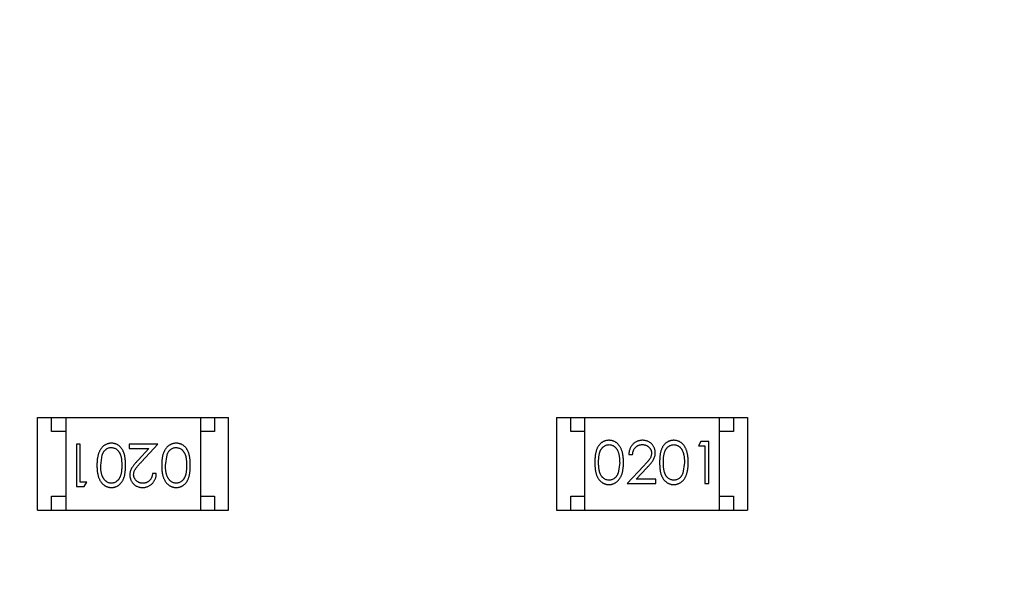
# Model space of a CAD drawing. Header units: millimetres. Extents: x -21 to 173, y -170 to -77.
# Tile 78 of 95: x 134.92 to 138.43, y -122.02 to -120.02. Entities that reach past the tile are written whole.
import ezdxf

# ---------------------------------------------------------------- set-up
doc = ezdxf.new("R2010")
doc.units = ezdxf.units.MM
doc.header["$LTSCALE"] = 1.21
doc.header["$MEASUREMENT"] = 0
doc.header["$PDMODE"] = 3
doc.header["$PDSIZE"] = 0.3125
doc.layers.get('0').update_dxf_attribs({"linetype": 'CONTINUOUS'})
doc.layers.get('DEFPOINTS').update_dxf_attribs({"linetype": 'CONTINUOUS'})
doc.layers.add('Dim', color=3, linetype='CONTINUOUS', lineweight=25)
doc.styles.get("Standard").update_dxf_attribs({"font": 'txt', "width": 0.8})
doc.dimstyles.get("Standard").update_dxf_attribs({"dimtxt": 0.15625, "dimasz": 0.1875, "dimexe": 0.125, "dimexo": 0.0625, "dimgap": 0.09, "dimtad": 0, "dimtih": 1, "dimtoh": 1, "dimzin": 4, "dimdsep": 46, "dimtxsty": 'STANDARD', "dimblk": '_FILLED', "dimblk1": '_FILLED', "dimblk2": '_FILLED', "dimcen": 0.09, "dimazin": 1, "dimtp": 0.01, "dimtm": 0.01, "dimtfac": 1, "dimtofl": 0, "dimtmove": 0, "dimatfit": 3, "dimldrblk": '_FILLED', "dimfxl": 1, "dimtolj": 1, "dimtzin": 4, "dimarcsym": 0})

# ---------------------------------------------------------------- blocks, each defined once
blk = doc.blocks.new('_FILLED')
at = {"color": 0, "linetype": 'ByBlock'}
blk.add_solid([(0, 0), (-1, 0.1667), (-1, -0.1667)], dxfattribs=at)
blk = doc.blocks.new('*D65')
at = {"layer": 'DEFPOINTS', "color": 0}
for p in [(105.5298, -92.6324), (171.1468, -92.6324), (151.3452, -159.3324)]:
    blk.add_point(p, dxfattribs=at)
at = {"layer": 'Dim', "color": 0, "lineweight": -2}
for p, q in [((105.5923, -92.6324), (171.2718, -92.6324)), ((171.1468, -95.1324), (171.1468, -122.059)), ((171.1468, -156.8324), (171.1468, -129.9057)), ((151.4077, -159.3324), (171.2718, -159.3324))]:
    blk.add_line(p, q, dxfattribs=at)
at = {"layer": 'Dim', "color": 0, "lineweight": -2, "xscale": 2.5, "yscale": 2.5, "zscale": 2.5}
for p, rotation in [((171.1468, -92.6324), 90), ((171.1468, -159.3324), 270)]:
    blk.add_blockref('_FILLED', p, dxfattribs=dict(at, rotation=rotation))
at = {"layer": 'Dim', "color": 0, "insert": (171.1468, -125.9824), "char_height": 2.5, "attachment_point": 5, "rotation": 90, "line_spacing_factor": 2.5}
blk.add_mtext('\\A1;66.70', dxfattribs=at)

msp = doc.modelspace()

# ---------------------------------------------------------------- linework, layer by layer
at = {"color": 7, "linetype": 'Continuous'}
for p, q in [((134.9886, -121.4423), (135.6686, -121.4423)), ((134.9886, -121.7723), (134.9886, -121.4423)), ((135.0386, -121.4923), (135.0386, -121.4423)), ((135.0886, -121.4423), (135.0886, -121.7723)), ((135.5686, -121.4423), (135.5686, -121.7723)), ((135.6186, -121.4423), (135.6186, -121.4923)), ((135.6686, -121.7723), (135.6686, -121.4423)), ((136.8375, -121.4424), (137.5175, -121.4424)), ((136.8375, -121.4424), (136.8375, -121.7724)), ((136.8875, -121.4924), (136.8875, -121.4424)), ((136.9375, -121.7724), (136.9375, -121.4424)), ((137.4175, -121.7724), (137.4175, -121.4424)), ((137.4675, -121.4424), (137.4675, -121.4924)), ((137.5175, -121.4424), (137.5175, -121.7724)), ((135.0886, -121.4923), (135.0386, -121.4923)), ((135.6186, -121.4923), (135.5686, -121.4923)), ((136.9375, -121.4924), (136.8875, -121.4924)), ((137.4675, -121.4924), (137.4175, -121.4924)), ((137.3515, -121.5272), (137.3427, -121.5425)), ((137.3793, -121.5272), (137.3515, -121.5272)), ((137.3793, -121.6772), (137.3793, -121.5272)), ((135.1403, -121.5376), (135.1268, -121.5376)), ((135.1268, -121.5376), (135.1268, -121.6876)), ((135.1403, -121.6722), (135.1403, -121.5376)), ((135.4172, -121.5376), (135.3153, -121.5376)), ((135.3153, -121.5376), (135.3153, -121.5529)), ((135.3153, -121.5529), (135.3851, -121.5529)), ((135.3851, -121.5529), (135.3476, -121.593)), ((135.359, -121.5996), (135.4172, -121.5376)), ((137.3427, -121.5425), (137.3658, -121.5425)), ((137.3658, -121.5425), (137.3658, -121.6772)), ((135.2134, -121.6126), (135.219, -121.5749)), ((135.4441, -121.6126), (135.4498, -121.5749)), ((137.0947, -121.5733), (137.1081, -121.5733)), ((137.062, -121.6022), (137.0563, -121.6399)), ((137.1471, -121.6151), (137.0889, -121.6772)), ((137.121, -121.6618), (137.1585, -121.6217)), ((137.2927, -121.6022), (137.2871, -121.6399)), ((135.4114, -121.6414), (135.398, -121.6414)), ((137.1908, -121.6618), (137.121, -121.6618)), ((137.1908, -121.6772), (137.1908, -121.6618)), ((135.1268, -121.6876), (135.1546, -121.6876)), ((135.1634, -121.6722), (135.1403, -121.6722)), ((135.1546, -121.6876), (135.1634, -121.6722)), ((137.0889, -121.6772), (137.1908, -121.6772)), ((137.3658, -121.6772), (137.3793, -121.6772)), ((135.0386, -121.7223), (135.0886, -121.7223)), ((135.0386, -121.7723), (135.0386, -121.7223)), ((135.5686, -121.7223), (135.6186, -121.7223)), ((135.6186, -121.7223), (135.6186, -121.7723)), ((136.8875, -121.7224), (136.9375, -121.7224)), ((136.8875, -121.7724), (136.8875, -121.7224)), ((137.4175, -121.7224), (137.4675, -121.7224)), ((137.4675, -121.7224), (137.4675, -121.7724)), ((134.9886, -121.7723), (135.6686, -121.7723)), ((136.8375, -121.7724), (137.5175, -121.7724))]:
    msp.add_line(p, q, dxfattribs=at)
for points, knots in [([(137.0237, -121.5233), (137.0225, -121.5233), (137.0201, -121.5234), (137.0167, -121.5238), (137.0133, -121.5244), (137.01, -121.5254), (137.0068, -121.5265), (137.0037, -121.528), (137.0007, -121.5297), (136.9977, -121.5317), (136.9949, -121.5339), (136.9922, -121.5363), (136.9898, -121.5391), (136.9874, -121.542), (136.9853, -121.5452), (136.9833, -121.5487), (136.9814, -121.5524), (136.9798, -121.5563), (136.9783, -121.5606), (136.977, -121.5653), (136.9759, -121.5704), (136.9751, -121.576), (136.9744, -121.582), (136.9739, -121.5883), (136.9736, -121.5951), (136.9735, -121.5998), (136.9735, -121.6022)], [0, 0, 0, 0, 0.033742, 0.066533, 0.099153, 0.13154, 0.164087, 0.196563, 0.229707, 0.263315, 0.297504, 0.331686, 0.366482, 0.4021, 0.438958, 0.476748, 0.515985, 0.556589, 0.599519, 0.645765, 0.695487, 0.748721, 0.805687, 0.866754, 0.931405, 1, 1, 1, 1]), ([(137.0754, -121.6022), (137.0754, -121.5999), (137.0754, -121.5954), (137.0751, -121.5889), (137.0745, -121.5827), (137.0738, -121.5768), (137.0728, -121.5713), (137.0717, -121.5662), (137.0702, -121.5615), (137.0687, -121.557), (137.0668, -121.553), (137.0649, -121.5491), (137.0628, -121.5456), (137.0606, -121.5423), (137.0581, -121.5392), (137.0556, -121.5364), (137.0529, -121.5339), (137.05, -121.5317), (137.047, -121.5297), (137.0439, -121.528), (137.0408, -121.5265), (137.0375, -121.5254), (137.0342, -121.5244), (137.0307, -121.5238), (137.0272, -121.5234), (137.0249, -121.5233), (137.0237, -121.5233)], [0, 0, 0, 0, 0.065278, 0.127205, 0.186168, 0.241675, 0.294115, 0.343609, 0.390387, 0.434463, 0.476646, 0.517002, 0.555936, 0.593716, 0.630057, 0.665601, 0.700745, 0.734917, 0.768681, 0.802087, 0.834849, 0.867433, 0.900138, 0.932806, 0.966212, 1, 1, 1, 1]), ([(137.1436, -121.5233), (137.1419, -121.5234), (137.1386, -121.5234), (137.1338, -121.5241), (137.1292, -121.5252), (137.1247, -121.5267), (137.1205, -121.5288), (137.1165, -121.5312), (137.1127, -121.534), (137.1091, -121.5373), (137.1059, -121.5409), (137.103, -121.5448), (137.1005, -121.549), (137.0985, -121.5534), (137.0969, -121.558), (137.0957, -121.5629), (137.0949, -121.568), (137.0948, -121.5715), (137.0947, -121.5733)], [0, 0, 0, 0, 0.06445, 0.126725, 0.187421, 0.247417, 0.306749, 0.366595, 0.427749, 0.490235, 0.553031, 0.614805, 0.676505, 0.738096, 0.801021, 0.864897, 0.931209, 1, 1, 1, 1]), ([(137.1889, -121.5679), (137.1888, -121.5664), (137.1888, -121.5635), (137.1882, -121.5592), (137.1872, -121.555), (137.1858, -121.551), (137.184, -121.5472), (137.1819, -121.5435), (137.1793, -121.5399), (137.1764, -121.5366), (137.1732, -121.5334), (137.1697, -121.5307), (137.1659, -121.5284), (137.1619, -121.5265), (137.1577, -121.5251), (137.1532, -121.5241), (137.1485, -121.5234), (137.1452, -121.5234), (137.1436, -121.5233)], [0, 0, 0, 0, 0.06271, 0.123347, 0.183401, 0.242828, 0.302097, 0.36242, 0.423725, 0.487032, 0.550491, 0.612709, 0.674265, 0.73617, 0.799211, 0.863483, 0.930525, 1, 1, 1, 1]), ([(137.2544, -121.5233), (137.2532, -121.5233), (137.2509, -121.5234), (137.2475, -121.5238), (137.2441, -121.5244), (137.2408, -121.5254), (137.2376, -121.5265), (137.2345, -121.528), (137.2314, -121.5297), (137.2285, -121.5317), (137.2257, -121.5339), (137.223, -121.5363), (137.2205, -121.5391), (137.2182, -121.542), (137.2161, -121.5452), (137.214, -121.5487), (137.2122, -121.5524), (137.2105, -121.5563), (137.2091, -121.5606), (137.2078, -121.5653), (137.2067, -121.5704), (137.2058, -121.576), (137.2051, -121.582), (137.2046, -121.5883), (137.2043, -121.5951), (137.2043, -121.5998), (137.2043, -121.6022)], [0, 0, 0, 0, 0.033742, 0.066533, 0.099153, 0.13154, 0.164087, 0.196563, 0.229707, 0.263315, 0.297504, 0.331686, 0.366482, 0.4021, 0.438958, 0.476748, 0.515985, 0.556589, 0.599519, 0.645765, 0.695487, 0.748721, 0.805687, 0.866754, 0.931405, 1, 1, 1, 1]), ([(137.3062, -121.6022), (137.3062, -121.5999), (137.3061, -121.5954), (137.3058, -121.5889), (137.3053, -121.5827), (137.3045, -121.5768), (137.3036, -121.5713), (137.3024, -121.5662), (137.301, -121.5615), (137.2994, -121.557), (137.2976, -121.553), (137.2957, -121.5491), (137.2936, -121.5456), (137.2913, -121.5423), (137.2889, -121.5392), (137.2864, -121.5364), (137.2836, -121.5339), (137.2808, -121.5317), (137.2778, -121.5297), (137.2747, -121.528), (137.2715, -121.5265), (137.2683, -121.5254), (137.2649, -121.5244), (137.2615, -121.5238), (137.258, -121.5234), (137.2556, -121.5233), (137.2544, -121.5233)], [0, 0, 0, 0, 0.065278, 0.127205, 0.186168, 0.241675, 0.294115, 0.343609, 0.390387, 0.434463, 0.476646, 0.517002, 0.555936, 0.593716, 0.630057, 0.665601, 0.700745, 0.734917, 0.768681, 0.802087, 0.834849, 0.867433, 0.900138, 0.932806, 0.966212, 1, 1, 1, 1]), ([(135.2517, -121.5337), (135.2505, -121.5337), (135.2481, -121.5338), (135.2446, -121.5342), (135.2412, -121.5349), (135.2378, -121.5358), (135.2346, -121.537), (135.2313, -121.5385), (135.2283, -121.5402), (135.2252, -121.5422), (135.2224, -121.5444), (135.2196, -121.547), (135.217, -121.5497), (135.2146, -121.5528), (135.2124, -121.5561), (135.2103, -121.5597), (135.2084, -121.5635), (135.2066, -121.5675), (135.205, -121.5719), (135.2037, -121.5767), (135.2025, -121.5818), (135.2015, -121.5872), (135.2008, -121.593), (135.2003, -121.5992), (135.2, -121.6057), (135.1999, -121.6102), (135.1999, -121.6125)], [0, 0, 0, 0, 0.033824, 0.067298, 0.10028, 0.133019, 0.165736, 0.198792, 0.232372, 0.266409, 0.301016, 0.336196, 0.371972, 0.408574, 0.446394, 0.485225, 0.525372, 0.567224, 0.611081, 0.65775, 0.70702, 0.759235, 0.814484, 0.873227, 0.934937, 1, 1, 1, 1]), ([(135.219, -121.5749), (135.2194, -121.5738), (135.2202, -121.5718), (135.2215, -121.5688), (135.223, -121.5661), (135.2246, -121.5636), (135.2263, -121.5613), (135.2282, -121.5591), (135.2302, -121.5572), (135.233, -121.555), (135.2367, -121.5526), (135.2414, -121.5506), (135.2462, -121.5493), (135.2496, -121.5492), (135.2512, -121.5491)], [0, 0, 0, 0, 0.075949, 0.148549, 0.218996, 0.286119, 0.351826, 0.416074, 0.478265, 0.540325, 0.660405, 0.774606, 0.887187, 1, 1, 1, 1]), ([(135.2512, -121.5491), (135.2529, -121.5492), (135.2562, -121.5494), (135.261, -121.5507), (135.2658, -121.5527), (135.2696, -121.5551), (135.2724, -121.5574), (135.2745, -121.5593), (135.2763, -121.5615), (135.2781, -121.5638), (135.2798, -121.5663), (135.2812, -121.569), (135.2826, -121.5719), (135.2838, -121.575), (135.2849, -121.5784), (135.2858, -121.5822), (135.2866, -121.5863), (135.2873, -121.5909), (135.2877, -121.5958), (135.2881, -121.601), (135.2883, -121.6067), (135.2884, -121.6106), (135.2884, -121.6126)], [0, 0, 0, 0, 0.060034, 0.120278, 0.182348, 0.247919, 0.281641, 0.315701, 0.350322, 0.385703, 0.421819, 0.459196, 0.497866, 0.538301, 0.58121, 0.628183, 0.679403, 0.734699, 0.794074, 0.858416, 0.927049, 1, 1, 1, 1]), ([(135.3018, -121.6125), (135.3018, -121.6101), (135.3018, -121.6055), (135.3015, -121.5987), (135.301, -121.5924), (135.3003, -121.5864), (135.2994, -121.5809), (135.2983, -121.5757), (135.297, -121.571), (135.2955, -121.5667), (135.2938, -121.5627), (135.2919, -121.559), (135.2899, -121.5555), (135.2877, -121.5523), (135.2854, -121.5493), (135.2829, -121.5466), (135.2803, -121.5442), (135.2775, -121.542), (135.2746, -121.54), (135.2716, -121.5383), (135.2685, -121.5369), (135.2653, -121.5358), (135.262, -121.5348), (135.2586, -121.5342), (135.2552, -121.5338), (135.2529, -121.5337), (135.2517, -121.5337)], [0, 0, 0, 0, 0.068113, 0.132564, 0.193427, 0.250218, 0.303569, 0.353576, 0.400235, 0.443586, 0.484619, 0.524292, 0.56238, 0.599049, 0.63494, 0.669782, 0.704009, 0.737842, 0.771098, 0.803896, 0.836415, 0.868639, 0.900715, 0.933378, 0.966213, 1, 1, 1, 1]), ([(135.4824, -121.5337), (135.4812, -121.5337), (135.4789, -121.5338), (135.4754, -121.5342), (135.4719, -121.5349), (135.4686, -121.5358), (135.4653, -121.537), (135.4621, -121.5385), (135.459, -121.5402), (135.456, -121.5422), (135.4531, -121.5444), (135.4504, -121.547), (135.4478, -121.5497), (135.4454, -121.5528), (135.4431, -121.5561), (135.4411, -121.5597), (135.4391, -121.5635), (135.4374, -121.5675), (135.4357, -121.5719), (135.4344, -121.5767), (135.4332, -121.5818), (135.4323, -121.5872), (135.4316, -121.593), (135.431, -121.5992), (135.4307, -121.6057), (135.4307, -121.6102), (135.4307, -121.6125)], [0, 0, 0, 0, 0.033824, 0.067298, 0.10028, 0.133019, 0.165736, 0.198792, 0.232372, 0.266409, 0.301016, 0.336196, 0.371972, 0.408574, 0.446394, 0.485225, 0.525372, 0.567224, 0.611081, 0.65775, 0.70702, 0.759235, 0.814484, 0.873227, 0.934937, 1, 1, 1, 1]), ([(135.4498, -121.5749), (135.4502, -121.5738), (135.451, -121.5718), (135.4523, -121.5688), (135.4537, -121.5661), (135.4554, -121.5636), (135.4571, -121.5613), (135.4589, -121.5591), (135.461, -121.5572), (135.4638, -121.555), (135.4675, -121.5526), (135.4722, -121.5506), (135.477, -121.5493), (135.4803, -121.5492), (135.482, -121.5491)], [0, 0, 0, 0, 0.075949, 0.148549, 0.218996, 0.286119, 0.351826, 0.416074, 0.478265, 0.540325, 0.660405, 0.774606, 0.887187, 1, 1, 1, 1]), ([(135.482, -121.5491), (135.4836, -121.5492), (135.4869, -121.5494), (135.4918, -121.5507), (135.4966, -121.5527), (135.5003, -121.5551), (135.5032, -121.5574), (135.5052, -121.5593), (135.5071, -121.5615), (135.5089, -121.5638), (135.5105, -121.5663), (135.512, -121.569), (135.5133, -121.5719), (135.5146, -121.575), (135.5157, -121.5784), (135.5166, -121.5822), (135.5174, -121.5863), (135.518, -121.5909), (135.5185, -121.5958), (135.5189, -121.601), (135.5191, -121.6067), (135.5191, -121.6106), (135.5191, -121.6126)], [0, 0, 0, 0, 0.060034, 0.120278, 0.182348, 0.247919, 0.281641, 0.315701, 0.350322, 0.385703, 0.421819, 0.459196, 0.497866, 0.538301, 0.58121, 0.628183, 0.679403, 0.734699, 0.794074, 0.858416, 0.927049, 1, 1, 1, 1]), ([(135.5326, -121.6125), (135.5326, -121.6101), (135.5325, -121.6055), (135.5322, -121.5987), (135.5317, -121.5924), (135.531, -121.5864), (135.5301, -121.5809), (135.5291, -121.5757), (135.5277, -121.571), (135.5262, -121.5667), (135.5245, -121.5627), (135.5227, -121.559), (135.5207, -121.5555), (135.5185, -121.5523), (135.5162, -121.5493), (135.5137, -121.5466), (135.5111, -121.5442), (135.5083, -121.542), (135.5053, -121.54), (135.5023, -121.5383), (135.4992, -121.5369), (135.496, -121.5358), (135.4928, -121.5348), (135.4894, -121.5342), (135.486, -121.5338), (135.4836, -121.5337), (135.4824, -121.5337)], [0, 0, 0, 0, 0.068113, 0.132564, 0.193427, 0.250218, 0.303569, 0.353576, 0.400235, 0.443586, 0.484619, 0.524292, 0.56238, 0.599049, 0.63494, 0.669782, 0.704009, 0.737842, 0.771098, 0.803896, 0.836415, 0.868639, 0.900715, 0.933378, 0.966213, 1, 1, 1, 1]), ([(136.987, -121.6022), (136.987, -121.6001), (136.987, -121.5962), (136.9872, -121.5906), (136.9876, -121.5853), (136.9881, -121.5804), (136.9887, -121.5759), (136.9895, -121.5717), (136.9904, -121.568), (136.9915, -121.5646), (136.9928, -121.5614), (136.9941, -121.5585), (136.9956, -121.5558), (136.9973, -121.5533), (136.999, -121.551), (137.0009, -121.5489), (137.0029, -121.5469), (137.0058, -121.5447), (137.0095, -121.5423), (137.0142, -121.5402), (137.0191, -121.539), (137.0225, -121.5388), (137.0241, -121.5387)], [0, 0, 0, 0, 0.073302, 0.142286, 0.206253, 0.266017, 0.321612, 0.372532, 0.419497, 0.462398, 0.502825, 0.541489, 0.579034, 0.615143, 0.650298, 0.684912, 0.718701, 0.752189, 0.817245, 0.879117, 0.939613, 1, 1, 1, 1]), ([(137.0241, -121.5387), (137.0257, -121.5388), (137.029, -121.539), (137.0339, -121.5402), (137.0386, -121.5423), (137.0423, -121.5447), (137.0452, -121.547), (137.0472, -121.549), (137.0492, -121.5512), (137.051, -121.5537), (137.0527, -121.5564), (137.0542, -121.5593), (137.0557, -121.5625), (137.057, -121.5659), (137.0581, -121.5696), (137.0592, -121.5735), (137.06, -121.5777), (137.0608, -121.5821), (137.0613, -121.5868), (137.0617, -121.5917), (137.0619, -121.5968), (137.0619, -121.6004), (137.062, -121.6022)], [0, 0, 0, 0, 0.059689, 0.119507, 0.181075, 0.246162, 0.279894, 0.314468, 0.350403, 0.387474, 0.426147, 0.466624, 0.508745, 0.553328, 0.600058, 0.649177, 0.700552, 0.754894, 0.811825, 0.871514, 0.934319, 1, 1, 1, 1]), ([(137.1081, -121.5733), (137.1083, -121.572), (137.1085, -121.5694), (137.1092, -121.5656), (137.1102, -121.562), (137.1114, -121.5587), (137.1129, -121.5556), (137.1147, -121.5528), (137.1167, -121.5501), (137.1189, -121.5478), (137.1214, -121.5456), (137.124, -121.5438), (137.1268, -121.5422), (137.1297, -121.5409), (137.1328, -121.5399), (137.136, -121.5392), (137.1394, -121.5388), (137.1417, -121.5387), (137.1429, -121.5387)], [0, 0, 0, 0, 0.073648, 0.143686, 0.210962, 0.275557, 0.338064, 0.399311, 0.4594, 0.51934, 0.579024, 0.637809, 0.695959, 0.754122, 0.813113, 0.873453, 0.935561, 1, 1, 1, 1]), ([(137.1429, -121.5387), (137.144, -121.5387), (137.1462, -121.5388), (137.1494, -121.5392), (137.1525, -121.5399), (137.1555, -121.5409), (137.1584, -121.5422), (137.1611, -121.5437), (137.1636, -121.5456), (137.166, -121.5476), (137.1682, -121.5499), (137.1701, -121.5524), (137.1718, -121.5549), (137.1731, -121.5575), (137.1742, -121.5603), (137.1749, -121.5631), (137.1754, -121.5661), (137.1754, -121.5681), (137.1754, -121.5691)], [0, 0, 0, 0, 0.068027, 0.133505, 0.19695, 0.26027, 0.322741, 0.384982, 0.448465, 0.513424, 0.578224, 0.640011, 0.700094, 0.760067, 0.819012, 0.877878, 0.938035, 1, 1, 1, 1]), ([(137.2177, -121.6022), (137.2177, -121.6001), (137.2178, -121.5962), (137.218, -121.5906), (137.2184, -121.5853), (137.2189, -121.5804), (137.2195, -121.5759), (137.2203, -121.5717), (137.2212, -121.568), (137.2223, -121.5646), (137.2236, -121.5614), (137.2249, -121.5585), (137.2264, -121.5558), (137.228, -121.5533), (137.2298, -121.551), (137.2317, -121.5489), (137.2337, -121.5469), (137.2366, -121.5447), (137.2403, -121.5423), (137.245, -121.5402), (137.2499, -121.539), (137.2532, -121.5388), (137.2549, -121.5387)], [0, 0, 0, 0, 0.073302, 0.142286, 0.206253, 0.266017, 0.321612, 0.372532, 0.419497, 0.462398, 0.502825, 0.541489, 0.579034, 0.615143, 0.650298, 0.684912, 0.718701, 0.752189, 0.817245, 0.879117, 0.939613, 1, 1, 1, 1]), ([(137.2549, -121.5387), (137.2565, -121.5388), (137.2598, -121.539), (137.2647, -121.5402), (137.2693, -121.5423), (137.2731, -121.5447), (137.2759, -121.547), (137.278, -121.549), (137.2799, -121.5512), (137.2817, -121.5537), (137.2834, -121.5564), (137.285, -121.5593), (137.2864, -121.5625), (137.2878, -121.5659), (137.2889, -121.5696), (137.29, -121.5735), (137.2908, -121.5777), (137.2915, -121.5821), (137.292, -121.5868), (137.2925, -121.5917), (137.2927, -121.5968), (137.2927, -121.6004), (137.2927, -121.6022)], [0, 0, 0, 0, 0.059689, 0.119507, 0.181075, 0.246162, 0.279894, 0.314468, 0.350403, 0.387474, 0.426147, 0.466624, 0.508745, 0.553328, 0.600058, 0.649177, 0.700552, 0.754894, 0.811825, 0.871514, 0.934319, 1, 1, 1, 1]), ([(135.3476, -121.593), (135.3461, -121.5945), (135.3433, -121.5975), (135.3394, -121.6019), (135.3358, -121.606), (135.3326, -121.6099), (135.3298, -121.6135), (135.3273, -121.6169), (135.3252, -121.62), (135.3229, -121.6239), (135.3206, -121.6286), (135.3187, -121.6345), (135.3174, -121.6406), (135.3173, -121.6447), (135.3172, -121.6468)], [0, 0, 0, 0, 0.09953, 0.192079, 0.277712, 0.357454, 0.429648, 0.495771, 0.555538, 0.608657, 0.707578, 0.804328, 0.901298, 1, 1, 1, 1]), ([(135.3307, -121.6456), (135.3307, -121.644), (135.3309, -121.6408), (135.3319, -121.636), (135.3336, -121.6313), (135.3356, -121.6275), (135.3376, -121.6244), (135.3395, -121.6217), (135.3419, -121.6188), (135.3445, -121.6155), (135.3476, -121.612), (135.351, -121.6081), (135.3549, -121.604), (135.3576, -121.6011), (135.359, -121.5996)], [0, 0, 0, 0, 0.088014, 0.174976, 0.2638, 0.355443, 0.406413, 0.465519, 0.533076, 0.609353, 0.693899, 0.787171, 0.889197, 1, 1, 1, 1]), ([(137.1754, -121.5691), (137.1754, -121.5707), (137.1752, -121.574), (137.1742, -121.5788), (137.1725, -121.5834), (137.1705, -121.5872), (137.1685, -121.5903), (137.1666, -121.593), (137.1642, -121.5959), (137.1616, -121.5992), (137.1585, -121.6028), (137.1551, -121.6066), (137.1512, -121.6108), (137.1485, -121.6136), (137.1471, -121.6151)], [0, 0, 0, 0, 0.088014, 0.174976, 0.2638, 0.355443, 0.406413, 0.465519, 0.533076, 0.609353, 0.693899, 0.787171, 0.889197, 1, 1, 1, 1]), ([(137.1585, -121.6217), (137.16, -121.6202), (137.1628, -121.6172), (137.1667, -121.6129), (137.1703, -121.6087), (137.1735, -121.6048), (137.1763, -121.6012), (137.1788, -121.5978), (137.1809, -121.5947), (137.1832, -121.5909), (137.1855, -121.5861), (137.1874, -121.5802), (137.1887, -121.5741), (137.1888, -121.57), (137.1889, -121.5679)], [0, 0, 0, 0, 0.09953, 0.192079, 0.277712, 0.357454, 0.429648, 0.495771, 0.555538, 0.608657, 0.707578, 0.804328, 0.901298, 1, 1, 1, 1]), ([(135.1999, -121.6125), (135.1999, -121.6148), (135.2, -121.6193), (135.2003, -121.6259), (135.2008, -121.6321), (135.2016, -121.6379), (135.2025, -121.6434), (135.2037, -121.6485), (135.2051, -121.6533), (135.2067, -121.6577), (135.2085, -121.6618), (135.2104, -121.6656), (135.2125, -121.6692), (135.2148, -121.6725), (135.2172, -121.6755), (135.2197, -121.6783), (135.2225, -121.6808), (135.2253, -121.683), (135.2283, -121.685), (135.2314, -121.6867), (135.2346, -121.6882), (135.2378, -121.6893), (135.2412, -121.6903), (135.2446, -121.6909), (135.2481, -121.6913), (135.2505, -121.6914), (135.2517, -121.6914)], [0, 0, 0, 0, 0.065278, 0.127205, 0.186168, 0.241675, 0.294115, 0.343609, 0.390387, 0.434463, 0.476646, 0.517002, 0.555936, 0.593716, 0.630057, 0.665601, 0.700745, 0.734917, 0.768681, 0.802087, 0.834849, 0.867433, 0.900138, 0.932806, 0.966212, 1, 1, 1, 1]), ([(135.2512, -121.676), (135.2496, -121.6759), (135.2463, -121.6758), (135.2414, -121.6745), (135.2368, -121.6724), (135.233, -121.67), (135.2302, -121.6678), (135.2281, -121.6657), (135.2262, -121.6635), (135.2244, -121.661), (135.2227, -121.6583), (135.2211, -121.6554), (135.2197, -121.6522), (135.2184, -121.6488), (135.2172, -121.6451), (135.2161, -121.6412), (135.2153, -121.637), (135.2146, -121.6326), (135.2141, -121.628), (135.2136, -121.6231), (135.2134, -121.6179), (135.2134, -121.6144), (135.2134, -121.6126)], [0, 0, 0, 0, 0.059689, 0.119507, 0.181075, 0.246162, 0.279894, 0.314468, 0.350403, 0.387474, 0.426147, 0.466624, 0.508745, 0.553328, 0.600058, 0.649177, 0.700552, 0.754894, 0.811825, 0.871514, 0.934319, 1, 1, 1, 1]), ([(135.2884, -121.6126), (135.2884, -121.6146), (135.2883, -121.6185), (135.2881, -121.6241), (135.2877, -121.6294), (135.2872, -121.6343), (135.2866, -121.6389), (135.2858, -121.643), (135.2849, -121.6468), (135.2838, -121.6502), (135.2825, -121.6533), (135.2812, -121.6562), (135.2797, -121.6589), (135.2781, -121.6614), (135.2763, -121.6637), (135.2744, -121.6658), (135.2724, -121.6678), (135.2695, -121.67), (135.2658, -121.6724), (135.2611, -121.6745), (135.2562, -121.6758), (135.2529, -121.6759), (135.2512, -121.676)], [0, 0, 0, 0, 0.073302, 0.142286, 0.206253, 0.266017, 0.321612, 0.372532, 0.419497, 0.462398, 0.502825, 0.541489, 0.579034, 0.615143, 0.650298, 0.684912, 0.718701, 0.752189, 0.817245, 0.879117, 0.939613, 1, 1, 1, 1]), ([(135.2517, -121.6914), (135.2529, -121.6914), (135.2552, -121.6914), (135.2586, -121.6909), (135.262, -121.6903), (135.2653, -121.6893), (135.2685, -121.6882), (135.2716, -121.6867), (135.2747, -121.685), (135.2776, -121.6831), (135.2804, -121.6808), (135.2831, -121.6784), (135.2856, -121.6757), (135.2879, -121.6727), (135.29, -121.6695), (135.2921, -121.6661), (135.2939, -121.6624), (135.2956, -121.6584), (135.297, -121.6541), (135.2983, -121.6494), (135.2994, -121.6443), (135.3003, -121.6387), (135.301, -121.6328), (135.3015, -121.6264), (135.3018, -121.6196), (135.3018, -121.6149), (135.3018, -121.6125)], [0, 0, 0, 0, 0.033742, 0.066533, 0.099153, 0.13154, 0.164087, 0.196563, 0.229707, 0.263315, 0.297504, 0.331686, 0.366482, 0.4021, 0.438958, 0.476748, 0.515985, 0.556589, 0.599519, 0.645765, 0.695487, 0.748721, 0.805687, 0.866754, 0.931405, 1, 1, 1, 1]), ([(135.4307, -121.6125), (135.4307, -121.6148), (135.4307, -121.6193), (135.431, -121.6259), (135.4316, -121.6321), (135.4323, -121.6379), (135.4333, -121.6434), (135.4344, -121.6485), (135.4359, -121.6533), (135.4374, -121.6577), (135.4393, -121.6618), (135.4412, -121.6656), (135.4433, -121.6692), (135.4455, -121.6725), (135.448, -121.6755), (135.4505, -121.6783), (135.4532, -121.6808), (135.4561, -121.683), (135.4591, -121.685), (135.4622, -121.6867), (135.4653, -121.6882), (135.4686, -121.6893), (135.4719, -121.6903), (135.4754, -121.6909), (135.4789, -121.6913), (135.4812, -121.6914), (135.4824, -121.6914)], [0, 0, 0, 0, 0.065278, 0.127205, 0.186168, 0.241675, 0.294115, 0.343609, 0.390387, 0.434463, 0.476646, 0.517002, 0.555936, 0.593716, 0.630057, 0.665601, 0.700745, 0.734917, 0.768681, 0.802087, 0.834849, 0.867433, 0.900138, 0.932806, 0.966212, 1, 1, 1, 1]), ([(135.482, -121.676), (135.4804, -121.6759), (135.4771, -121.6758), (135.4722, -121.6745), (135.4676, -121.6724), (135.4638, -121.67), (135.4609, -121.6678), (135.4589, -121.6657), (135.4569, -121.6635), (135.4551, -121.661), (135.4534, -121.6583), (135.4519, -121.6554), (135.4504, -121.6522), (135.4491, -121.6488), (135.448, -121.6451), (135.4469, -121.6412), (135.4461, -121.637), (135.4453, -121.6326), (135.4448, -121.628), (135.4444, -121.6231), (135.4442, -121.6179), (135.4442, -121.6144), (135.4441, -121.6126)], [0, 0, 0, 0, 0.059689, 0.119507, 0.181075, 0.246162, 0.279894, 0.314468, 0.350403, 0.387474, 0.426147, 0.466624, 0.508745, 0.553328, 0.600058, 0.649177, 0.700552, 0.754894, 0.811825, 0.871514, 0.934319, 1, 1, 1, 1]), ([(135.5191, -121.6126), (135.5191, -121.6146), (135.5191, -121.6185), (135.5189, -121.6241), (135.5185, -121.6294), (135.518, -121.6343), (135.5174, -121.6389), (135.5166, -121.643), (135.5157, -121.6468), (135.5146, -121.6502), (135.5133, -121.6533), (135.512, -121.6562), (135.5105, -121.6589), (135.5088, -121.6614), (135.5071, -121.6637), (135.5052, -121.6658), (135.5032, -121.6678), (135.5003, -121.67), (135.4966, -121.6724), (135.4919, -121.6745), (135.487, -121.6758), (135.4836, -121.6759), (135.482, -121.676)], [0, 0, 0, 0, 0.073302, 0.142286, 0.206253, 0.266017, 0.321612, 0.372532, 0.419497, 0.462398, 0.502825, 0.541489, 0.579034, 0.615143, 0.650298, 0.684912, 0.718701, 0.752189, 0.817245, 0.879117, 0.939613, 1, 1, 1, 1]), ([(135.4824, -121.6914), (135.4836, -121.6914), (135.486, -121.6914), (135.4894, -121.6909), (135.4928, -121.6903), (135.4961, -121.6893), (135.4993, -121.6882), (135.5024, -121.6867), (135.5054, -121.685), (135.5084, -121.6831), (135.5112, -121.6808), (135.5139, -121.6784), (135.5163, -121.6757), (135.5187, -121.6727), (135.5208, -121.6695), (135.5228, -121.6661), (135.5247, -121.6624), (135.5263, -121.6584), (135.5278, -121.6541), (135.5291, -121.6494), (135.5302, -121.6443), (135.531, -121.6387), (135.5317, -121.6328), (135.5322, -121.6264), (135.5325, -121.6196), (135.5326, -121.6149), (135.5326, -121.6125)], [0, 0, 0, 0, 0.033742, 0.066533, 0.099153, 0.13154, 0.164087, 0.196563, 0.229707, 0.263315, 0.297504, 0.331686, 0.366482, 0.4021, 0.438958, 0.476748, 0.515985, 0.556589, 0.599519, 0.645765, 0.695487, 0.748721, 0.805687, 0.866754, 0.931405, 1, 1, 1, 1]), ([(136.9735, -121.6022), (136.9735, -121.6046), (136.9736, -121.6092), (136.9739, -121.616), (136.9744, -121.6224), (136.9751, -121.6283), (136.976, -121.6338), (136.977, -121.639), (136.9784, -121.6437), (136.9799, -121.648), (136.9816, -121.652), (136.9834, -121.6558), (136.9854, -121.6592), (136.9876, -121.6624), (136.9899, -121.6654), (136.9924, -121.6681), (136.995, -121.6706), (136.9978, -121.6728), (137.0008, -121.6747), (137.0038, -121.6764), (137.0069, -121.6778), (137.0101, -121.679), (137.0133, -121.6799), (137.0167, -121.6805), (137.0201, -121.6809), (137.0225, -121.681), (137.0237, -121.681)], [0, 0, 0, 0, 0.068113, 0.132564, 0.193427, 0.250218, 0.303569, 0.353576, 0.400235, 0.443586, 0.484619, 0.524292, 0.56238, 0.599049, 0.63494, 0.669782, 0.704009, 0.737842, 0.771098, 0.803896, 0.836415, 0.868639, 0.900715, 0.933378, 0.966213, 1, 1, 1, 1]), ([(137.0241, -121.6656), (137.0225, -121.6655), (137.0192, -121.6654), (137.0143, -121.6641), (137.0095, -121.662), (137.0058, -121.6596), (137.0029, -121.6573), (137.0009, -121.6554), (136.999, -121.6532), (136.9972, -121.6509), (136.9956, -121.6484), (136.9941, -121.6457), (136.9928, -121.6428), (136.9915, -121.6397), (136.9904, -121.6363), (136.9895, -121.6325), (136.9887, -121.6284), (136.9881, -121.6239), (136.9876, -121.619), (136.9872, -121.6137), (136.987, -121.6081), (136.987, -121.6042), (136.987, -121.6022)], [0, 0, 0, 0, 0.060034, 0.120278, 0.182348, 0.247919, 0.281641, 0.315701, 0.350322, 0.385703, 0.421819, 0.459196, 0.497866, 0.538301, 0.58121, 0.628183, 0.679403, 0.734699, 0.794074, 0.858416, 0.927049, 1, 1, 1, 1]), ([(137.0237, -121.681), (137.0249, -121.681), (137.0272, -121.681), (137.0307, -121.6805), (137.0342, -121.6799), (137.0375, -121.6789), (137.0408, -121.6777), (137.044, -121.6763), (137.0471, -121.6745), (137.0501, -121.6725), (137.053, -121.6703), (137.0557, -121.6677), (137.0583, -121.665), (137.0607, -121.6619), (137.063, -121.6586), (137.065, -121.6551), (137.067, -121.6513), (137.0687, -121.6472), (137.0704, -121.6428), (137.0717, -121.638), (137.0729, -121.633), (137.0738, -121.6275), (137.0745, -121.6217), (137.0751, -121.6155), (137.0754, -121.609), (137.0754, -121.6045), (137.0754, -121.6022)], [0, 0, 0, 0, 0.033824, 0.067298, 0.10028, 0.133019, 0.165736, 0.198792, 0.232372, 0.266409, 0.301016, 0.336196, 0.371972, 0.408574, 0.446394, 0.485225, 0.525372, 0.567224, 0.611081, 0.65775, 0.70702, 0.759235, 0.814484, 0.873227, 0.934937, 1, 1, 1, 1]), ([(137.2043, -121.6022), (137.2043, -121.6046), (137.2043, -121.6092), (137.2046, -121.616), (137.2051, -121.6224), (137.2058, -121.6283), (137.2067, -121.6338), (137.2078, -121.639), (137.2091, -121.6437), (137.2106, -121.648), (137.2123, -121.652), (137.2142, -121.6558), (137.2162, -121.6592), (137.2184, -121.6624), (137.2207, -121.6654), (137.2232, -121.6681), (137.2258, -121.6706), (137.2286, -121.6728), (137.2315, -121.6747), (137.2345, -121.6764), (137.2376, -121.6778), (137.2408, -121.679), (137.2441, -121.6799), (137.2475, -121.6805), (137.2509, -121.6809), (137.2532, -121.681), (137.2544, -121.681)], [0, 0, 0, 0, 0.068113, 0.132564, 0.193427, 0.250218, 0.303569, 0.353576, 0.400235, 0.443586, 0.484619, 0.524292, 0.56238, 0.599049, 0.63494, 0.669782, 0.704009, 0.737842, 0.771098, 0.803896, 0.836415, 0.868639, 0.900715, 0.933378, 0.966213, 1, 1, 1, 1]), ([(137.2549, -121.6656), (137.2532, -121.6655), (137.2499, -121.6654), (137.2451, -121.6641), (137.2403, -121.662), (137.2365, -121.6596), (137.2337, -121.6573), (137.2316, -121.6554), (137.2298, -121.6532), (137.228, -121.6509), (137.2263, -121.6484), (137.2249, -121.6457), (137.2235, -121.6428), (137.2223, -121.6397), (137.2212, -121.6363), (137.2203, -121.6325), (137.2195, -121.6284), (137.2188, -121.6239), (137.2184, -121.619), (137.218, -121.6137), (137.2178, -121.6081), (137.2177, -121.6042), (137.2177, -121.6022)], [0, 0, 0, 0, 0.060034, 0.120278, 0.182348, 0.247919, 0.281641, 0.315701, 0.350322, 0.385703, 0.421819, 0.459196, 0.497866, 0.538301, 0.58121, 0.628183, 0.679403, 0.734699, 0.794074, 0.858416, 0.927049, 1, 1, 1, 1]), ([(137.2544, -121.681), (137.2556, -121.681), (137.258, -121.681), (137.2615, -121.6805), (137.2649, -121.6799), (137.2683, -121.6789), (137.2716, -121.6777), (137.2748, -121.6763), (137.2778, -121.6745), (137.2809, -121.6725), (137.2837, -121.6703), (137.2865, -121.6677), (137.2891, -121.665), (137.2915, -121.6619), (137.2937, -121.6586), (137.2958, -121.6551), (137.2977, -121.6513), (137.2995, -121.6472), (137.3011, -121.6428), (137.3024, -121.638), (137.3036, -121.633), (137.3046, -121.6275), (137.3053, -121.6217), (137.3058, -121.6155), (137.3061, -121.609), (137.3062, -121.6045), (137.3062, -121.6022)], [0, 0, 0, 0, 0.033824, 0.067298, 0.10028, 0.133019, 0.165736, 0.198792, 0.232372, 0.266409, 0.301016, 0.336196, 0.371972, 0.408574, 0.446394, 0.485225, 0.525372, 0.567224, 0.611081, 0.65775, 0.70702, 0.759235, 0.814484, 0.873227, 0.934937, 1, 1, 1, 1]), ([(135.3172, -121.6468), (135.3173, -121.6483), (135.3173, -121.6512), (135.3179, -121.6555), (135.3189, -121.6597), (135.3203, -121.6637), (135.3221, -121.6675), (135.3242, -121.6712), (135.3268, -121.6748), (135.3297, -121.6782), (135.3329, -121.6813), (135.3364, -121.684), (135.3402, -121.6863), (135.3442, -121.6882), (135.3484, -121.6896), (135.3529, -121.6906), (135.3576, -121.6913), (135.3609, -121.6914), (135.3625, -121.6914)], [0, 0, 0, 0, 0.06271, 0.123347, 0.183401, 0.242828, 0.302097, 0.36242, 0.423725, 0.487032, 0.550491, 0.612709, 0.674265, 0.73617, 0.799211, 0.863483, 0.930525, 1, 1, 1, 1]), ([(135.3632, -121.676), (135.3621, -121.676), (135.3599, -121.6759), (135.3567, -121.6755), (135.3536, -121.6748), (135.3506, -121.6738), (135.3477, -121.6726), (135.345, -121.671), (135.3425, -121.6692), (135.3401, -121.6671), (135.3379, -121.6648), (135.336, -121.6624), (135.3343, -121.6599), (135.333, -121.6572), (135.3319, -121.6545), (135.3312, -121.6516), (135.3307, -121.6487), (135.3307, -121.6466), (135.3307, -121.6456)], [0, 0, 0, 0, 0.068027, 0.133505, 0.19695, 0.26027, 0.322741, 0.384982, 0.448465, 0.513424, 0.578224, 0.640011, 0.700094, 0.760067, 0.819012, 0.877878, 0.938035, 1, 1, 1, 1]), ([(135.3625, -121.6914), (135.3642, -121.6914), (135.3675, -121.6913), (135.3723, -121.6906), (135.3769, -121.6895), (135.3814, -121.688), (135.3856, -121.686), (135.3896, -121.6836), (135.3934, -121.6807), (135.397, -121.6774), (135.4002, -121.6738), (135.4031, -121.6699), (135.4056, -121.6657), (135.4076, -121.6613), (135.4092, -121.6567), (135.4104, -121.6518), (135.4112, -121.6467), (135.4113, -121.6432), (135.4114, -121.6414)], [0, 0, 0, 0, 0.06445, 0.126725, 0.187421, 0.247417, 0.306749, 0.366595, 0.427749, 0.490235, 0.553031, 0.614805, 0.676505, 0.738096, 0.801021, 0.864897, 0.931209, 1, 1, 1, 1]), ([(135.398, -121.6414), (135.3978, -121.6427), (135.3976, -121.6454), (135.3969, -121.6491), (135.3959, -121.6527), (135.3947, -121.656), (135.3932, -121.6591), (135.3914, -121.6619), (135.3894, -121.6646), (135.3872, -121.667), (135.3847, -121.6691), (135.3821, -121.671), (135.3793, -121.6725), (135.3764, -121.6738), (135.3733, -121.6748), (135.3701, -121.6755), (135.3667, -121.6759), (135.3644, -121.676), (135.3632, -121.676)], [0, 0, 0, 0, 0.073648, 0.143686, 0.210962, 0.275557, 0.338064, 0.399311, 0.4594, 0.51934, 0.579024, 0.637809, 0.695959, 0.754122, 0.813113, 0.873453, 0.935561, 1, 1, 1, 1]), ([(137.0563, -121.6399), (137.0559, -121.6409), (137.0551, -121.643), (137.0538, -121.6459), (137.0524, -121.6486), (137.0507, -121.6511), (137.049, -121.6535), (137.0472, -121.6556), (137.0451, -121.6575), (137.0423, -121.6597), (137.0386, -121.6621), (137.0339, -121.6641), (137.0291, -121.6654), (137.0258, -121.6656), (137.0241, -121.6656)], [0, 0, 0, 0, 0.075949, 0.148549, 0.218996, 0.286119, 0.351826, 0.416074, 0.478265, 0.540325, 0.660405, 0.774606, 0.887187, 1, 1, 1, 1]), ([(137.2871, -121.6399), (137.2867, -121.6409), (137.2859, -121.643), (137.2846, -121.6459), (137.2831, -121.6486), (137.2815, -121.6511), (137.2798, -121.6535), (137.2779, -121.6556), (137.2759, -121.6575), (137.2731, -121.6597), (137.2694, -121.6621), (137.2647, -121.6641), (137.2599, -121.6654), (137.2565, -121.6656), (137.2549, -121.6656)], [0, 0, 0, 0, 0.075949, 0.148549, 0.218996, 0.286119, 0.351826, 0.416074, 0.478265, 0.540325, 0.660405, 0.774606, 0.887187, 1, 1, 1, 1])]:
    msp.add_open_spline(points, degree=3, knots=knots, dxfattribs=at)

# ---------------------------------------------------------------- dimensions: what is measured, and where the dimension line sits
at = {"layer": 'Dim'}
dim = msp.add_linear_dim(base=(171.1468, -92.6324), p1=(151.3452, -159.3324), p2=(105.5298, -92.6324), angle=90, dimstyle='STANDARD', override={"dimtxt": 2.5, "dimasz": 2.5, "dimtih": 0, "dimtoh": 0, "dimzin": 0, "dimcen": 0.198, "dimadec": 0, "dimazin": 0, "dimtp": 0, "dimtm": 0, "dimtdec": 4, "dimtzin": 0}, dxfattribs=at)
dim.commit()
dim.dimension.update_dxf_attribs({"geometry": '*D65', "text_midpoint": (171.1468, -125.9824)})

doc.saveas('drawing.dxf')
